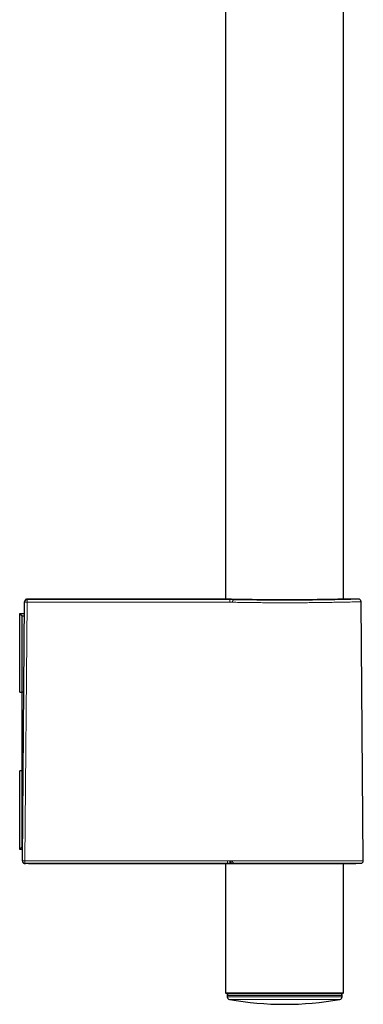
# Model space of a CAD drawing. Header units: millimetres. Extents: x 8 to 846, y 12 to 2113.
# Tile 226 of 256: x 714 to 780, y 1099 to 1287. Entities that reach past the tile are written whole.
import ezdxf

# ---------------------------------------------------------------- set-up
doc = ezdxf.new("R2010")
doc.units = ezdxf.units.MM

msp = doc.modelspace()

# ---------------------------------------------------------------- linework, layer by layer
at = {"color": 7, "linetype": 'Continuous', "lineweight": 30}
for p, q in [((753.69, 1385.83), (753.69, 1176.21)), ((776.19, 1176.21), (776.19, 1385.26)), ((714.95, 1126.38), (715.38, 1175.64)), ((715.38, 1175.64), (715.38, 1175.73)), ((753.2, 1176.22), (715.88, 1176.22)), ((779.01, 1176.22), (776.69, 1176.22)), ((779.94, 1126.37), (779.51, 1175.73)), ((714.44, 1173.35), (714.44, 1173.5)), ((714.44, 1173.5), (715.36, 1173.5)), ((714.94, 1173), (714.44, 1173.35)), ((714.44, 1158.5), (714.44, 1173.35)), ((714.94, 1158.5), (714.94, 1173)), ((715.35, 1173), (714.94, 1173)), ((714.44, 1158.5), (714.94, 1158.5)), ((715.23, 1158.5), (714.94, 1158.5)), ((714.94, 1143.5), (714.94, 1158.5)), ((714.44, 1128.65), (714.44, 1143.5)), ((714.94, 1143.5), (714.44, 1143.5)), ((714.94, 1143.5), (715.1, 1143.5)), ((714.94, 1129), (714.94, 1143.5)), ((714.44, 1128.65), (714.94, 1129)), ((714.44, 1128.5), (714.44, 1128.65)), ((714.96, 1128.5), (714.44, 1128.5)), ((714.94, 1129), (714.97, 1129)), ((714.95, 1126.4), (714.96, 1128)), ((714.96, 1128.01), (714.96, 1128)), ((714.95, 1126.34), (714.95, 1126.4)), ((714.95, 1126.36), (714.95, 1126.38)), ((715.45, 1125.84), (715.54, 1125.84)), ((716.1, 1125.82), (715.45, 1125.84)), ((753.69, 1125.82), (753.69, 1101.2)), ((754.05, 1125.82), (754.65, 1125.82)), ((755.03, 1125.82), (755.23, 1125.83)), ((755.22, 1125.83), (778.49, 1125.83)), ((776.19, 1101.2), (776.19, 1125.83)), ((778.5, 1125.83), (779.46, 1125.87)), ((753.69, 1101.2), (753.89, 1101)), ((753.69, 1101.2), (764.94, 1101.2)), ((764.94, 1101), (753.89, 1101)), ((754, 1100.69), (754, 1100.41)), ((764.94, 1101.2), (776.19, 1101.2)), ((775.99, 1101), (764.94, 1101)), ((775.88, 1100.41), (775.89, 1100.69)), ((775.99, 1101), (776.19, 1101.2))]:
    msp.add_line(p, q, dxfattribs=at)
at = {"color": 8, "linetype": 'Continuous', "lineweight": 0}
for p, q in [((715.87, 1175.65), (715.44, 1126.37)), ((715.88, 1176.22), (715.88, 1176.13)), ((714.96, 1128), (714.96, 1128)), ((754.52, 1126.37), (754.65, 1126.37)), ((755.02, 1126.37), (779.94, 1126.37)), ((715.45, 1125.87), (715.45, 1125.84)), ((754.05, 1125.82), (754.05, 1125.87)), ((754.05, 1125.82), (754.65, 1125.82)), ((754.65, 1125.82), (754.65, 1125.82)), ((755.02, 1125.82), (755.03, 1125.82)), ((755.21, 1125.83), (778.5, 1125.83)), ((779.46, 1125.87), (755.34, 1125.87)), ((775.89, 1100.69), (754, 1100.69)), ((754, 1100.41), (775.88, 1100.41)), ((775.47, 1099.93), (754.41, 1099.93))]:
    msp.add_line(p, q, dxfattribs=at)
at = {"color": 8, "linetype": 'Continuous', "lineweight": 0, "flags": 128}
for points in [[(754.48, 1175.64), (754.48, 1175.71), (754.48, 1175.79), (754.48, 1175.86), (754.48, 1175.92), (754.48, 1175.98), (754.48, 1176.03), (754.48, 1176.07), (754.48, 1176.1), (754.48, 1176.12), (754.48, 1176.13)], [(714.95, 1126.38), (714.95, 1126.38), (714.97, 1126.38), (715, 1126.38), (715.04, 1126.38), (715.09, 1126.37), (715.15, 1126.37), (715.21, 1126.37), (715.28, 1126.37), (715.36, 1126.37), (715.44, 1126.37)], [(715.44, 1126.37), (720.26, 1126.37), (725.09, 1126.37), (729.92, 1126.37), (734.74, 1126.37), (739.57, 1126.37), (744.4, 1126.37), (749.23, 1126.37), (754.05, 1126.37)], [(754.05, 1126.37), (754.11, 1126.37), (754.17, 1126.37), (754.23, 1126.37), (754.29, 1126.37), (754.35, 1126.37), (754.41, 1126.37), (754.46, 1126.37), (754.52, 1126.37)], [(754.52, 1126.37), (754.52, 1126.3), (754.52, 1126.22), (754.52, 1126.15), (754.52, 1126.08), (754.52, 1126.02), (754.52, 1125.97), (754.52, 1125.93), (754.52, 1125.9), (754.52, 1125.88), (754.52, 1125.87)], [(754.52, 1125.87), (754.46, 1125.87), (754.41, 1125.87), (754.35, 1125.87), (754.29, 1125.87), (754.23, 1125.87), (754.17, 1125.87), (754.11, 1125.87), (754.05, 1125.87)]]:
    msp.add_lwpolyline(points, dxfattribs=at)
at = {"color": 8, "linetype": 'Continuous', "lineweight": 0}
for centre, radius, start, end in [((715.88, 1175.63), 0.5, 89.9946, 179.4948), ((715.7, 1170.7), 4.95, 88.1014, 93.7796), ((722.36, 1175.76), 6.5, 176.7054, 181.0066), ((755.44, 1175.68), 0.451, 103.5852, 187.2877), ((715.45, 1126.37), 0.5, 179.5202, 269.9757), ((722.33, 1126.25), 6.89, 179.0091, 183.1668), ((755.47, 1126.3), 0.453, 171.1074, 253.5548), ((754.52, 1160.49), 34.62, 269.9996, 270.3491), ((754.67, 1136.02), 10.2, 269.8623, 271.922)]:
    msp.add_arc(centre, radius, start, end, dxfattribs=at)
at = {"color": 7, "linetype": 'Continuous', "lineweight": 30}
for centre, radius, start, end in [((779.44, 1126.37), 0.5, 272.0454, 0.5), ((764.99, 1241.72), 116.3, 264.9414, 265.1753), ((754.74, 1125.88), 0.00787, 260.1076, 265.748), ((755.21, 1125.9), 0.0659, 265.6155, 268.3103), ((778.49, 1126.33), 0.5, 270, 272.0454), ((754.3, 1100.7), 0.3, 90, 181), ((754.5, 1100.42), 0.5, 181, 259.9391), ((764.94, 1159.26), 60.26, 259.9391, 280.0609), ((775.38, 1100.42), 0.5, 280.0609, 359), ((775.59, 1100.7), 0.3, 359, 90)]:
    msp.add_arc(centre, radius, start, end, dxfattribs=at)
msp.add_ellipse((715.45, 1126.34), major_axis=(-0.353, 0.367), ratio=0.964948, start_param=0.777337, end_param=2.356147, dxfattribs=at)
at = {"color": 8, "linetype": 'Continuous', "lineweight": 0}
msp.add_ellipse((764.94, 1125.49), major_axis=(13.55, 0), ratio=0.035714, start_param=2.372147, end_param=2.393072, dxfattribs=at)
at = {"color": 7, "linetype": 'Continuous', "lineweight": 30}
for points, knots in [([(715.88, 1176.22), (715.84, 1176.22), (715.77, 1176.22), (715.67, 1176.18), (715.6, 1176.15), (715.55, 1176.1), (715.49, 1176.05), (715.44, 1175.97), (715.39, 1175.86), (715.38, 1175.77), (715.38, 1175.73)], [0, 0, 0, 0, 0.1487, 0.276159, 0.376001, 0.45009, 0.545422, 0.672385, 0.826707, 1, 1, 1, 1]), ([(773.25, 1176.16), (773.06, 1176.15), (772.69, 1176.15), (772.09, 1176.14), (771.46, 1176.13), (770.8, 1176.12), (770.12, 1176.11), (769.42, 1176.11), (768.7, 1176.1), (767.97, 1176.1), (767.22, 1176.09), (766.46, 1176.09), (765.7, 1176.09), (764.94, 1176.09), (764.17, 1176.09), (763.41, 1176.09), (762.65, 1176.09), (761.9, 1176.1), (761.17, 1176.1), (760.45, 1176.11), (759.75, 1176.11), (759.07, 1176.12), (758.41, 1176.13), (757.78, 1176.14), (757.19, 1176.15), (756.63, 1176.16), (756.11, 1176.16), (755.63, 1176.17), (755.18, 1176.18), (754.78, 1176.19), (754.42, 1176.2), (754.11, 1176.2), (753.87, 1176.21), (753.67, 1176.21), (753.5, 1176.22), (753.38, 1176.22), (753.29, 1176.22), (753.24, 1176.22), (753.22, 1176.22), (753.21, 1176.22), (753.21, 1176.22), (753.2, 1176.22), (753.2, 1176.22), (753.2, 1176.22), (753.2, 1176.22), (753.2, 1176.22)], [0, 0, 0, 0, 0.0278367, 0.0557325, 0.0838124, 0.1115716, 0.1393304, 0.1672053, 0.1949857, 0.2226675, 0.250366, 0.2781985, 0.3058446, 0.3334266, 0.3609666, 0.3886503, 0.4166023, 0.4443215, 0.4720688, 0.4999589, 0.5278295, 0.5555767, 0.5833148, 0.6112477, 0.6389291, 0.6664833, 0.694047, 0.7216929, 0.7495429, 0.7772311, 0.804917, 0.8327156, 0.8561333, 0.8794634, 0.9027747, 0.9262459, 0.9469527, 0.9675673, 0.972958, 0.9783466, 0.9837343, 0.9891218, 0.9945101, 0.9999, 1, 1, 1, 1]), ([(776.69, 1176.22), (776.68, 1176.22), (776.68, 1176.22), (776.66, 1176.22), (776.62, 1176.22), (776.56, 1176.22), (776.49, 1176.22), (776.39, 1176.22), (776.24, 1176.21), (776.04, 1176.21), (775.78, 1176.2), (775.48, 1176.2), (775.12, 1176.19), (774.72, 1176.18), (774.27, 1176.17), (773.78, 1176.16), (773.42, 1176.16), (773.25, 1176.16)], [0, 0, 0, 0, 0.045629, 0.09198, 0.138421, 0.185017, 0.231832, 0.278569, 0.351674, 0.424834, 0.498284, 0.581929, 0.665248, 0.748589, 0.832829, 0.916508, 1, 1, 1, 1]), ([(779.51, 1175.73), (779.51, 1175.77), (779.5, 1175.84), (779.47, 1175.93), (779.43, 1176), (779.38, 1176.06), (779.33, 1176.11), (779.25, 1176.17), (779.14, 1176.21), (779.05, 1176.22), (779.01, 1176.22)], [0, 0, 0, 0, 0.1487, 0.276159, 0.376002, 0.45009, 0.545422, 0.672384, 0.826707, 1, 1, 1, 1]), ([(714.95, 1126.29), (714.95, 1126.27), (714.96, 1126.21), (714.99, 1126.14), (715.02, 1126.07), (715.07, 1126.01), (715.12, 1125.95), (715.2, 1125.9), (715.29, 1125.86), (715.38, 1125.84), (715.42, 1125.84), (715.45, 1125.84)], [0, 0, 0, 0, 0.084956, 0.221856, 0.329179, 0.408848, 0.51137, 0.647881, 0.813679, 0.905063, 1, 1, 1, 1]), ([(754.65, 1126.37), (754.65, 1126.33), (754.65, 1126.26), (754.66, 1126.17), (754.66, 1126.1), (754.67, 1126.06), (754.68, 1126.02), (754.69, 1125.97), (754.7, 1125.92), (754.72, 1125.88), (754.73, 1125.88), (754.73, 1125.87)], [0, 0, 0, 0, 0.1544476, 0.2930427, 0.3734846, 0.4428393, 0.5004246, 0.6095183, 0.7313753, 0.8629202, 1, 1, 1, 1]), ([(716.11, 1125.82), (718.58, 1125.82), (723.59, 1125.82), (731.14, 1125.82), (738.78, 1125.82), (746.42, 1125.82), (751.51, 1125.82), (754.05, 1125.82)], [0, 0, 0, 0, 0.1948, 0.396107, 0.597416, 0.798723, 1, 1, 1, 1]), ([(754.65, 1125.82), (754.68, 1125.82), (754.75, 1125.82), (754.86, 1125.82), (754.95, 1125.82), (755.01, 1125.82), (755.04, 1125.82)], [0, 0, 0, 0, 0.250643, 0.498006, 0.747041, 1, 1, 1, 1])]:
    msp.add_open_spline(points, degree=3, knots=knots, dxfattribs=at)
at = {"color": 8, "linetype": 'Continuous', "lineweight": 0}
for points, knots in [([(754.48, 1175.64), (752.08, 1175.64), (747.27, 1175.64), (740.07, 1175.64), (732.43, 1175.64), (724.36, 1175.64), (718.7, 1175.64), (715.87, 1175.65)], [0, 0, 0, 0, 0.18667, 0.373335, 0.559999, 0.779997, 1, 1, 1, 1]), ([(715.88, 1176.13), (718.28, 1176.13), (723.08, 1176.13), (730.29, 1176.13), (737.92, 1176.13), (745.99, 1176.13), (751.65, 1176.13), (754.48, 1176.13)], [0, 0, 0, 0, 0.18667, 0.373335, 0.559999, 0.779997, 1, 1, 1, 1]), ([(754.48, 1176.13), (754.54, 1176.13), (754.66, 1176.13), (754.83, 1176.13), (755.01, 1176.12), (755.18, 1176.12), (755.28, 1176.12), (755.34, 1176.12)], [0, 0, 0, 0, 0.187166, 0.373626, 0.559858, 0.779482, 1, 1, 1, 1]), ([(755, 1175.62), (754.96, 1175.63), (754.89, 1175.63), (754.76, 1175.63), (754.62, 1175.64), (754.53, 1175.64), (754.48, 1175.64)], [0, 0, 0, 0, 0.250625, 0.500184, 0.749645, 1, 1, 1, 1]), ([(779.51, 1175.73), (779.5, 1175.73), (779.48, 1175.73), (779.3, 1175.72), (779.02, 1175.72), (778.66, 1175.71), (778.25, 1175.7), (777.74, 1175.68), (776.98, 1175.67), (775.88, 1175.64), (774.67, 1175.62), (773.67, 1175.61), (772.98, 1175.6), (772.26, 1175.58), (771.52, 1175.57), (770.65, 1175.56), (769.6, 1175.55), (768.33, 1175.54), (767.11, 1175.53), (765.99, 1175.53), (765.12, 1175.53), (764.34, 1175.53), (763.65, 1175.53), (762.76, 1175.54), (761.67, 1175.54), (760.36, 1175.55), (759.01, 1175.57), (757.64, 1175.58), (756.27, 1175.6), (755.43, 1175.62), (755, 1175.62)], [0, 0, 0, 0, 0.036841, 0.075807, 0.116571, 0.14833, 0.181101, 0.214885, 0.249681, 0.312178, 0.374676, 0.399694, 0.424712, 0.44973, 0.474748, 0.499767, 0.534954, 0.574076, 0.617134, 0.644865, 0.674015, 0.694146, 0.714361, 0.735536, 0.772954, 0.813036, 0.855782, 0.901192, 0.949265, 1, 1, 1, 1]), ([(755.34, 1176.12), (755.51, 1176.12), (755.84, 1176.11), (756.37, 1176.1), (756.92, 1176.09), (757.49, 1176.08), (758.08, 1176.07), (758.69, 1176.07), (759.3, 1176.06), (759.93, 1176.05), (760.57, 1176.05), (761.22, 1176.04), (761.88, 1176.04), (762.54, 1176.03), (763.21, 1176.03), (763.89, 1176.03), (764.57, 1176.03), (765.25, 1176.03), (765.93, 1176.03), (766.62, 1176.03), (767.3, 1176.03), (767.97, 1176.04), (768.63, 1176.04), (769.28, 1176.05), (769.92, 1176.05), (770.55, 1176.06), (771.16, 1176.07), (771.76, 1176.07), (772.35, 1176.08), (772.91, 1176.09), (773.47, 1176.1), (774, 1176.11), (774.52, 1176.12), (775.01, 1176.13), (775.47, 1176.14), (775.91, 1176.15), (776.32, 1176.16), (776.71, 1176.17), (777.07, 1176.17), (777.4, 1176.18), (777.7, 1176.19), (777.97, 1176.2), (778.21, 1176.2), (778.41, 1176.21), (778.57, 1176.21), (778.7, 1176.22), (778.81, 1176.22), (778.88, 1176.22), (778.93, 1176.22), (778.96, 1176.22), (778.98, 1176.22), (779, 1176.22), (779, 1176.22), (779.01, 1176.22), (779.01, 1176.22), (779.01, 1176.22)], [0, 0, 0, 0, 0.020916, 0.041751, 0.062554, 0.083376, 0.104265, 0.12527, 0.146162, 0.166937, 0.187644, 0.208332, 0.22905, 0.249846, 0.270588, 0.291309, 0.312057, 0.332884, 0.353837, 0.374966, 0.396059, 0.41698, 0.437779, 0.458505, 0.479206, 0.499934, 0.52066, 0.541352, 0.56206, 0.582833, 0.603719, 0.624768, 0.645862, 0.666801, 0.687631, 0.708402, 0.729164, 0.749966, 0.770783, 0.791528, 0.81225, 0.832997, 0.853818, 0.874762, 0.892376, 0.909901, 0.927365, 0.944797, 0.953925, 0.963057, 0.972196, 0.981348, 0.990514, 0.999701, 1, 1, 1, 1]), ([(754.65, 1126.37), (754.69, 1126.37), (754.75, 1126.37), (754.85, 1126.37), (754.94, 1126.37), (754.99, 1126.37), (755.02, 1126.37)], [0, 0, 0, 0, 0.250993, 0.500527, 0.749805, 1, 1, 1, 1]), ([(755.34, 1125.87), (755.29, 1125.87), (755.19, 1125.87), (755.03, 1125.87), (754.88, 1125.87), (754.78, 1125.87), (754.73, 1125.87)], [0, 0, 0, 0, 0.279694, 0.559378, 0.779311, 1, 1, 1, 1])]:
    msp.add_open_spline(points, degree=3, knots=knots, dxfattribs=at)
for points in [[(754.05, 1126.37), (754.05, 1126.31), (754.05, 1126.18), (754.05, 1126.02), (754.05, 1125.9), (754.05, 1125.88), (754.05, 1125.87)], [(754.05, 1125.87), (751.48, 1125.87), (746.33, 1125.87), (738.61, 1125.87), (730.89, 1125.87), (723.17, 1125.87), (718.02, 1125.87), (715.45, 1125.87)], [(716.1, 1125.82), (718.63, 1125.82), (723.69, 1125.82), (731.28, 1125.82), (738.87, 1125.82), (746.46, 1125.82), (751.52, 1125.82), (754.05, 1125.82)]]:
    msp.add_open_spline(points, degree=3, dxfattribs=at)

doc.saveas('drawing.dxf')
